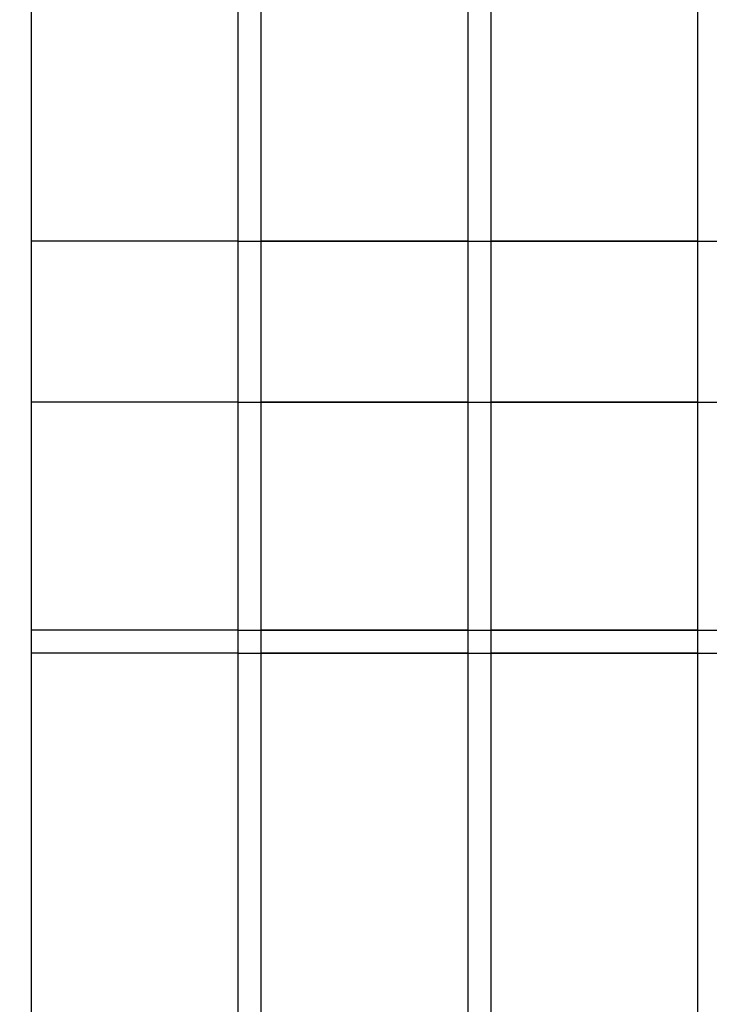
# Model space of a CAD drawing. Header units: inches. Extents: x 1156 to 71303, y -52654 to 51.
# Tile 32 of 217: x 60342 to 60357, y -51267 to -51246. Entities that reach past the tile are written whole.
import ezdxf

# ---------------------------------------------------------------- set-up
doc = ezdxf.new("R2010")
doc.units = ezdxf.units.IN
doc.header["$MEASUREMENT"] = 0
doc.layers.add('AW OGRODZENIA', color=253, linetype='Continuous')

msp = doc.modelspace()

# ---------------------------------------------------------------- linework, layer by layer
at = {"layer": 'AW OGRODZENIA'}
for p, q in [((60346.918, -51250.638), (60342.414, -51250.638)), ((60346.918, -51250.638), (60342.414, -51250.638)), ((60346.918, -51250.638), (60342.414, -51250.638)), ((60346.918, -51250.638), (60342.414, -51250.638)), ((60346.918, -51250.638), (60342.414, -51250.638)), ((60346.918, -51250.638), (60342.414, -51250.638)), ((60346.918, -51250.638), (60342.414, -51250.638)), ((60346.918, -51250.638), (60342.414, -51250.638)), ((60346.918, -51250.638), (60342.414, -51250.638)), ((60346.918, -51250.638), (60342.414, -51250.638)), ((60346.918, -51250.638), (60342.414, -51250.638)), ((60346.918, -51250.638), (60342.414, -51250.638)), ((60346.918, -51250.638), (60342.414, -51250.638)), ((60346.918, -51250.638), (60342.414, -51250.638)), ((60346.918, -51250.638), (60342.414, -51250.638)), ((60346.918, -51250.638), (60342.414, -51250.638)), ((60346.918, -51250.638), (60342.414, -51250.638)), ((60346.918, -51250.638), (60342.414, -51250.638)), ((60346.918, -51250.638), (60342.414, -51250.638)), ((60346.918, -51250.638), (60342.414, -51250.638)), ((60346.918, -51250.638), (60342.414, -51250.638)), ((60346.918, -51250.638), (60342.414, -51250.638)), ((60346.918, -51250.638), (60342.414, -51250.638)), ((60346.918, -51250.638), (60342.414, -51250.638)), ((60346.918, -51250.638), (60342.414, -51250.638)), ((60346.918, -51250.638), (60367.414, -51250.638)), ((60346.918, -51250.638), (60367.414, -51250.638)), ((60346.918, -51250.638), (60367.414, -51250.638)), ((60346.918, -51250.638), (60367.414, -51250.638)), ((60346.918, -51250.638), (60367.414, -51250.638)), ((60346.918, -51250.638), (60367.414, -51250.638)), ((60346.918, -51250.638), (60367.414, -51250.638)), ((60346.918, -51250.638), (60367.414, -51250.638)), ((60346.918, -51250.638), (60367.414, -51250.638)), ((60346.918, -51250.638), (60367.414, -51250.638)), ((60346.918, -51250.638), (60367.414, -51250.638)), ((60346.918, -51250.638), (60367.414, -51250.638)), ((60346.918, -51250.638), (60367.414, -51250.638)), ((60346.918, -51250.638), (60367.414, -51250.638)), ((60346.918, -51250.638), (60367.414, -51250.638)), ((60346.918, -51250.638), (60367.414, -51250.638)), ((60346.918, -51250.638), (60367.414, -51250.638)), ((60346.918, -51250.638), (60367.414, -51250.638)), ((60346.918, -51250.638), (60367.414, -51250.638)), ((60346.918, -51250.638), (60367.414, -51250.638)), ((60346.918, -51250.638), (60367.414, -51250.638)), ((60346.918, -51250.638), (60367.414, -51250.638)), ((60346.918, -51250.638), (60367.414, -51250.638)), ((60346.918, -51250.638), (60367.414, -51250.638)), ((60346.918, -51250.638), (60367.414, -51250.638)), ((60351.918, -51250.638), (60347.414, -51250.638)), ((60351.918, -51250.638), (60347.414, -51250.638)), ((60351.918, -51250.638), (60347.414, -51250.638)), ((60351.918, -51250.638), (60347.414, -51250.638)), ((60351.918, -51250.638), (60347.414, -51250.638)), ((60351.918, -51250.638), (60347.414, -51250.638)), ((60351.918, -51250.638), (60347.414, -51250.638)), ((60351.918, -51250.638), (60347.414, -51250.638)), ((60351.918, -51250.638), (60347.414, -51250.638)), ((60351.918, -51250.638), (60347.414, -51250.638)), ((60351.918, -51250.638), (60347.414, -51250.638)), ((60351.918, -51250.638), (60347.414, -51250.638)), ((60351.918, -51250.638), (60347.414, -51250.638)), ((60351.918, -51250.638), (60347.414, -51250.638)), ((60351.918, -51250.638), (60347.414, -51250.638)), ((60351.918, -51250.638), (60347.414, -51250.638)), ((60351.918, -51250.638), (60347.414, -51250.638)), ((60351.918, -51250.638), (60347.414, -51250.638)), ((60351.918, -51250.638), (60347.414, -51250.638)), ((60351.918, -51250.638), (60347.414, -51250.638)), ((60351.918, -51250.638), (60347.414, -51250.638)), ((60351.918, -51250.638), (60347.414, -51250.638)), ((60351.918, -51250.638), (60347.414, -51250.638)), ((60351.918, -51250.638), (60347.414, -51250.638)), ((60351.918, -51250.638), (60347.414, -51250.638)), ((60351.918, -51250.638), (60347.414, -51250.638)), ((60351.918, -51250.638), (60347.414, -51250.638)), ((60351.918, -51250.638), (60347.414, -51250.638)), ((60351.918, -51250.638), (60347.414, -51250.638)), ((60351.918, -51250.638), (60347.414, -51250.638)), ((60351.918, -51250.638), (60347.414, -51250.638)), ((60351.918, -51250.638), (60347.414, -51250.638)), ((60351.918, -51250.638), (60347.414, -51250.638)), ((60351.918, -51250.638), (60347.414, -51250.638)), ((60351.918, -51250.638), (60347.414, -51250.638)), ((60351.918, -51250.638), (60347.414, -51250.638)), ((60351.918, -51250.638), (60347.414, -51250.638)), ((60351.918, -51250.638), (60347.414, -51250.638)), ((60351.918, -51250.638), (60347.414, -51250.638)), ((60351.918, -51250.638), (60347.414, -51250.638)), ((60351.918, -51250.638), (60347.414, -51250.638)), ((60351.918, -51250.638), (60347.414, -51250.638)), ((60351.918, -51250.638), (60347.414, -51250.638)), ((60351.918, -51250.638), (60347.414, -51250.638)), ((60351.918, -51250.638), (60347.414, -51250.638)), ((60351.918, -51250.638), (60347.414, -51250.638)), ((60351.918, -51250.638), (60347.414, -51250.638)), ((60351.918, -51250.638), (60347.414, -51250.638)), ((60351.918, -51250.638), (60347.414, -51250.638)), ((60351.918, -51250.638), (60347.414, -51250.638)), ((60356.918, -51250.638), (60352.414, -51250.638)), ((60356.918, -51250.638), (60352.414, -51250.638)), ((60356.918, -51250.638), (60352.414, -51250.638)), ((60356.918, -51250.638), (60352.414, -51250.638)), ((60356.918, -51250.638), (60352.414, -51250.638)), ((60356.918, -51250.638), (60352.414, -51250.638)), ((60356.918, -51250.638), (60352.414, -51250.638)), ((60356.918, -51250.638), (60352.414, -51250.638)), ((60356.918, -51250.638), (60352.414, -51250.638)), ((60356.918, -51250.638), (60352.414, -51250.638)), ((60356.918, -51250.638), (60352.414, -51250.638)), ((60356.918, -51250.638), (60352.414, -51250.638)), ((60356.918, -51250.638), (60352.414, -51250.638)), ((60356.918, -51250.638), (60352.414, -51250.638)), ((60356.918, -51250.638), (60352.414, -51250.638)), ((60356.918, -51250.638), (60352.414, -51250.638)), ((60356.918, -51250.638), (60352.414, -51250.638)), ((60356.918, -51250.638), (60352.414, -51250.638)), ((60356.918, -51250.638), (60352.414, -51250.638)), ((60356.918, -51250.638), (60352.414, -51250.638)), ((60356.918, -51250.638), (60352.414, -51250.638)), ((60356.918, -51250.638), (60352.414, -51250.638)), ((60356.918, -51250.638), (60352.414, -51250.638)), ((60356.918, -51250.638), (60352.414, -51250.638)), ((60356.918, -51250.638), (60352.414, -51250.638)), ((60356.918, -51250.638), (60352.414, -51250.638)), ((60356.918, -51250.638), (60352.414, -51250.638)), ((60356.918, -51250.638), (60352.414, -51250.638)), ((60356.918, -51250.638), (60352.414, -51250.638)), ((60356.918, -51250.638), (60352.414, -51250.638)), ((60356.918, -51250.638), (60352.414, -51250.638)), ((60356.918, -51250.638), (60352.414, -51250.638)), ((60356.918, -51250.638), (60352.414, -51250.638)), ((60356.918, -51250.638), (60352.414, -51250.638)), ((60356.918, -51250.638), (60352.414, -51250.638)), ((60356.918, -51250.638), (60352.414, -51250.638)), ((60356.918, -51250.638), (60352.414, -51250.638)), ((60356.918, -51250.638), (60352.414, -51250.638)), ((60356.918, -51250.638), (60352.414, -51250.638)), ((60356.918, -51250.638), (60352.414, -51250.638)), ((60356.918, -51250.638), (60352.414, -51250.638)), ((60356.918, -51250.638), (60352.414, -51250.638)), ((60356.918, -51250.638), (60352.414, -51250.638)), ((60356.918, -51250.638), (60352.414, -51250.638)), ((60356.918, -51250.638), (60352.414, -51250.638)), ((60356.918, -51250.638), (60352.414, -51250.638)), ((60356.918, -51250.638), (60352.414, -51250.638)), ((60356.918, -51250.638), (60352.414, -51250.638)), ((60356.918, -51250.638), (60352.414, -51250.638)), ((60356.918, -51250.638), (60352.414, -51250.638)), ((60346.918, -51254.138), (60342.414, -51254.138)), ((60346.918, -51254.138), (60342.414, -51254.138)), ((60346.918, -51254.138), (60342.414, -51254.138)), ((60346.918, -51254.138), (60342.414, -51254.138)), ((60346.918, -51254.138), (60342.414, -51254.138)), ((60346.918, -51254.138), (60342.414, -51254.138)), ((60346.918, -51254.138), (60342.414, -51254.138)), ((60346.918, -51254.138), (60342.414, -51254.138)), ((60346.918, -51254.138), (60342.414, -51254.138)), ((60346.918, -51254.138), (60342.414, -51254.138)), ((60346.918, -51254.138), (60342.414, -51254.138)), ((60346.918, -51254.138), (60342.414, -51254.138)), ((60346.918, -51254.138), (60342.414, -51254.138)), ((60346.918, -51254.138), (60342.414, -51254.138)), ((60346.918, -51254.138), (60342.414, -51254.138)), ((60346.918, -51254.138), (60342.414, -51254.138)), ((60346.918, -51254.138), (60342.414, -51254.138)), ((60346.918, -51254.138), (60342.414, -51254.138)), ((60346.918, -51254.138), (60342.414, -51254.138)), ((60346.918, -51254.138), (60342.414, -51254.138)), ((60346.918, -51254.138), (60342.414, -51254.138)), ((60346.918, -51254.138), (60342.414, -51254.138)), ((60346.918, -51254.138), (60342.414, -51254.138)), ((60346.918, -51254.138), (60342.414, -51254.138)), ((60346.918, -51254.138), (60342.414, -51254.138)), ((60346.918, -51254.138), (60367.414, -51254.138)), ((60346.918, -51254.138), (60367.414, -51254.138)), ((60346.918, -51254.138), (60367.414, -51254.138)), ((60346.918, -51254.138), (60367.414, -51254.138)), ((60346.918, -51254.138), (60367.414, -51254.138)), ((60346.918, -51254.138), (60367.414, -51254.138)), ((60346.918, -51254.138), (60367.414, -51254.138)), ((60346.918, -51254.138), (60367.414, -51254.138)), ((60346.918, -51254.138), (60367.414, -51254.138)), ((60346.918, -51254.138), (60367.414, -51254.138)), ((60346.918, -51254.138), (60367.414, -51254.138)), ((60346.918, -51254.138), (60367.414, -51254.138)), ((60346.918, -51254.138), (60367.414, -51254.138)), ((60346.918, -51254.138), (60367.414, -51254.138)), ((60346.918, -51254.138), (60367.414, -51254.138)), ((60346.918, -51254.138), (60367.414, -51254.138)), ((60346.918, -51254.138), (60367.414, -51254.138)), ((60346.918, -51254.138), (60367.414, -51254.138)), ((60346.918, -51254.138), (60367.414, -51254.138)), ((60346.918, -51254.138), (60367.414, -51254.138)), ((60346.918, -51254.138), (60367.414, -51254.138)), ((60346.918, -51254.138), (60367.414, -51254.138)), ((60346.918, -51254.138), (60367.414, -51254.138)), ((60346.918, -51254.138), (60367.414, -51254.138)), ((60346.918, -51254.138), (60367.414, -51254.138)), ((60351.918, -51254.138), (60347.414, -51254.138)), ((60351.918, -51254.138), (60347.414, -51254.138)), ((60351.918, -51254.138), (60347.414, -51254.138)), ((60351.918, -51254.138), (60347.414, -51254.138)), ((60351.918, -51254.138), (60347.414, -51254.138)), ((60351.918, -51254.138), (60347.414, -51254.138)), ((60351.918, -51254.138), (60347.414, -51254.138)), ((60351.918, -51254.138), (60347.414, -51254.138)), ((60351.918, -51254.138), (60347.414, -51254.138)), ((60351.918, -51254.138), (60347.414, -51254.138)), ((60351.918, -51254.138), (60347.414, -51254.138)), ((60351.918, -51254.138), (60347.414, -51254.138)), ((60351.918, -51254.138), (60347.414, -51254.138)), ((60351.918, -51254.138), (60347.414, -51254.138)), ((60351.918, -51254.138), (60347.414, -51254.138)), ((60351.918, -51254.138), (60347.414, -51254.138)), ((60351.918, -51254.138), (60347.414, -51254.138)), ((60351.918, -51254.138), (60347.414, -51254.138)), ((60351.918, -51254.138), (60347.414, -51254.138)), ((60351.918, -51254.138), (60347.414, -51254.138)), ((60351.918, -51254.138), (60347.414, -51254.138)), ((60351.918, -51254.138), (60347.414, -51254.138)), ((60351.918, -51254.138), (60347.414, -51254.138)), ((60351.918, -51254.138), (60347.414, -51254.138)), ((60351.918, -51254.138), (60347.414, -51254.138)), ((60351.918, -51254.138), (60347.414, -51254.138)), ((60351.918, -51254.138), (60347.414, -51254.138)), ((60351.918, -51254.138), (60347.414, -51254.138)), ((60351.918, -51254.138), (60347.414, -51254.138)), ((60351.918, -51254.138), (60347.414, -51254.138)), ((60351.918, -51254.138), (60347.414, -51254.138)), ((60351.918, -51254.138), (60347.414, -51254.138)), ((60351.918, -51254.138), (60347.414, -51254.138)), ((60351.918, -51254.138), (60347.414, -51254.138)), ((60351.918, -51254.138), (60347.414, -51254.138)), ((60351.918, -51254.138), (60347.414, -51254.138)), ((60351.918, -51254.138), (60347.414, -51254.138)), ((60351.918, -51254.138), (60347.414, -51254.138)), ((60351.918, -51254.138), (60347.414, -51254.138)), ((60351.918, -51254.138), (60347.414, -51254.138)), ((60351.918, -51254.138), (60347.414, -51254.138)), ((60351.918, -51254.138), (60347.414, -51254.138)), ((60351.918, -51254.138), (60347.414, -51254.138)), ((60351.918, -51254.138), (60347.414, -51254.138)), ((60351.918, -51254.138), (60347.414, -51254.138)), ((60351.918, -51254.138), (60347.414, -51254.138)), ((60351.918, -51254.138), (60347.414, -51254.138)), ((60351.918, -51254.138), (60347.414, -51254.138)), ((60351.918, -51254.138), (60347.414, -51254.138)), ((60351.918, -51254.138), (60347.414, -51254.138)), ((60356.918, -51254.138), (60352.414, -51254.138)), ((60356.918, -51254.138), (60352.414, -51254.138)), ((60356.918, -51254.138), (60352.414, -51254.138)), ((60356.918, -51254.138), (60352.414, -51254.138)), ((60356.918, -51254.138), (60352.414, -51254.138)), ((60356.918, -51254.138), (60352.414, -51254.138)), ((60356.918, -51254.138), (60352.414, -51254.138)), ((60356.918, -51254.138), (60352.414, -51254.138)), ((60356.918, -51254.138), (60352.414, -51254.138)), ((60356.918, -51254.138), (60352.414, -51254.138)), ((60356.918, -51254.138), (60352.414, -51254.138)), ((60356.918, -51254.138), (60352.414, -51254.138)), ((60356.918, -51254.138), (60352.414, -51254.138)), ((60356.918, -51254.138), (60352.414, -51254.138)), ((60356.918, -51254.138), (60352.414, -51254.138)), ((60356.918, -51254.138), (60352.414, -51254.138)), ((60356.918, -51254.138), (60352.414, -51254.138)), ((60356.918, -51254.138), (60352.414, -51254.138)), ((60356.918, -51254.138), (60352.414, -51254.138)), ((60356.918, -51254.138), (60352.414, -51254.138)), ((60356.918, -51254.138), (60352.414, -51254.138)), ((60356.918, -51254.138), (60352.414, -51254.138)), ((60356.918, -51254.138), (60352.414, -51254.138)), ((60356.918, -51254.138), (60352.414, -51254.138)), ((60356.918, -51254.138), (60352.414, -51254.138)), ((60356.918, -51254.138), (60352.414, -51254.138)), ((60356.918, -51254.138), (60352.414, -51254.138)), ((60356.918, -51254.138), (60352.414, -51254.138)), ((60356.918, -51254.138), (60352.414, -51254.138)), ((60356.918, -51254.138), (60352.414, -51254.138)), ((60356.918, -51254.138), (60352.414, -51254.138)), ((60356.918, -51254.138), (60352.414, -51254.138)), ((60356.918, -51254.138), (60352.414, -51254.138)), ((60356.918, -51254.138), (60352.414, -51254.138)), ((60356.918, -51254.138), (60352.414, -51254.138)), ((60356.918, -51254.138), (60352.414, -51254.138)), ((60356.918, -51254.138), (60352.414, -51254.138)), ((60356.918, -51254.138), (60352.414, -51254.138)), ((60356.918, -51254.138), (60352.414, -51254.138)), ((60356.918, -51254.138), (60352.414, -51254.138)), ((60356.918, -51254.138), (60352.414, -51254.138)), ((60356.918, -51254.138), (60352.414, -51254.138)), ((60356.918, -51254.138), (60352.414, -51254.138)), ((60356.918, -51254.138), (60352.414, -51254.138)), ((60356.918, -51254.138), (60352.414, -51254.138)), ((60356.918, -51254.138), (60352.414, -51254.138)), ((60356.918, -51254.138), (60352.414, -51254.138)), ((60356.918, -51254.138), (60352.414, -51254.138)), ((60356.918, -51254.138), (60352.414, -51254.138)), ((60356.918, -51254.138), (60352.414, -51254.138)), ((60346.918, -51259.099), (60342.414, -51259.099)), ((60346.918, -51259.099), (60342.414, -51259.099)), ((60346.918, -51259.099), (60342.414, -51259.099)), ((60346.918, -51259.099), (60342.414, -51259.099)), ((60346.918, -51259.099), (60342.414, -51259.099)), ((60346.918, -51259.099), (60342.414, -51259.099)), ((60346.918, -51259.099), (60342.414, -51259.099)), ((60346.918, -51259.099), (60342.414, -51259.099)), ((60346.918, -51259.099), (60342.414, -51259.099)), ((60346.918, -51259.099), (60342.414, -51259.099)), ((60346.918, -51259.099), (60342.414, -51259.099)), ((60346.918, -51259.099), (60342.414, -51259.099)), ((60346.918, -51259.099), (60342.414, -51259.099)), ((60346.918, -51259.099), (60342.414, -51259.099)), ((60346.918, -51259.099), (60342.414, -51259.099)), ((60346.918, -51259.099), (60342.414, -51259.099)), ((60346.918, -51259.099), (60342.414, -51259.099)), ((60346.918, -51259.099), (60342.414, -51259.099)), ((60346.918, -51259.099), (60342.414, -51259.099)), ((60346.918, -51259.099), (60342.414, -51259.099)), ((60346.918, -51259.099), (60342.414, -51259.099)), ((60346.918, -51259.099), (60342.414, -51259.099)), ((60346.918, -51259.099), (60342.414, -51259.099)), ((60346.918, -51259.099), (60342.414, -51259.099)), ((60346.918, -51259.099), (60342.414, -51259.099)), ((60346.918, -51259.099), (60367.414, -51259.099)), ((60346.918, -51259.099), (60367.414, -51259.099)), ((60346.918, -51259.099), (60367.414, -51259.099)), ((60346.918, -51259.099), (60367.414, -51259.099)), ((60346.918, -51259.099), (60367.414, -51259.099)), ((60346.918, -51259.099), (60367.414, -51259.099)), ((60346.918, -51259.099), (60367.414, -51259.099)), ((60346.918, -51259.099), (60367.414, -51259.099)), ((60346.918, -51259.099), (60367.414, -51259.099)), ((60346.918, -51259.099), (60367.414, -51259.099)), ((60346.918, -51259.099), (60367.414, -51259.099)), ((60346.918, -51259.099), (60367.414, -51259.099)), ((60346.918, -51259.099), (60367.414, -51259.099)), ((60346.918, -51259.099), (60367.414, -51259.099)), ((60346.918, -51259.099), (60367.414, -51259.099)), ((60346.918, -51259.099), (60367.414, -51259.099)), ((60346.918, -51259.099), (60367.414, -51259.099)), ((60346.918, -51259.099), (60367.414, -51259.099)), ((60346.918, -51259.099), (60367.414, -51259.099)), ((60346.918, -51259.099), (60367.414, -51259.099)), ((60346.918, -51259.099), (60367.414, -51259.099)), ((60346.918, -51259.099), (60367.414, -51259.099)), ((60346.918, -51259.099), (60367.414, -51259.099)), ((60346.918, -51259.099), (60367.414, -51259.099)), ((60346.918, -51259.099), (60367.414, -51259.099)), ((60351.918, -51259.099), (60347.414, -51259.099)), ((60351.918, -51259.099), (60347.414, -51259.099)), ((60351.918, -51259.099), (60347.414, -51259.099)), ((60351.918, -51259.099), (60347.414, -51259.099)), ((60351.918, -51259.099), (60347.414, -51259.099)), ((60351.918, -51259.099), (60347.414, -51259.099)), ((60351.918, -51259.099), (60347.414, -51259.099)), ((60351.918, -51259.099), (60347.414, -51259.099)), ((60351.918, -51259.099), (60347.414, -51259.099)), ((60351.918, -51259.099), (60347.414, -51259.099)), ((60351.918, -51259.099), (60347.414, -51259.099)), ((60351.918, -51259.099), (60347.414, -51259.099)), ((60351.918, -51259.099), (60347.414, -51259.099)), ((60351.918, -51259.099), (60347.414, -51259.099)), ((60351.918, -51259.099), (60347.414, -51259.099)), ((60351.918, -51259.099), (60347.414, -51259.099)), ((60351.918, -51259.099), (60347.414, -51259.099)), ((60351.918, -51259.099), (60347.414, -51259.099)), ((60351.918, -51259.099), (60347.414, -51259.099)), ((60351.918, -51259.099), (60347.414, -51259.099)), ((60351.918, -51259.099), (60347.414, -51259.099)), ((60351.918, -51259.099), (60347.414, -51259.099)), ((60351.918, -51259.099), (60347.414, -51259.099)), ((60351.918, -51259.099), (60347.414, -51259.099)), ((60351.918, -51259.099), (60347.414, -51259.099)), ((60351.918, -51259.099), (60347.414, -51259.099)), ((60351.918, -51259.099), (60347.414, -51259.099)), ((60351.918, -51259.099), (60347.414, -51259.099)), ((60351.918, -51259.099), (60347.414, -51259.099)), ((60351.918, -51259.099), (60347.414, -51259.099)), ((60351.918, -51259.099), (60347.414, -51259.099)), ((60351.918, -51259.099), (60347.414, -51259.099)), ((60351.918, -51259.099), (60347.414, -51259.099)), ((60351.918, -51259.099), (60347.414, -51259.099)), ((60351.918, -51259.099), (60347.414, -51259.099)), ((60351.918, -51259.099), (60347.414, -51259.099)), ((60351.918, -51259.099), (60347.414, -51259.099)), ((60351.918, -51259.099), (60347.414, -51259.099)), ((60351.918, -51259.099), (60347.414, -51259.099)), ((60351.918, -51259.099), (60347.414, -51259.099)), ((60351.918, -51259.099), (60347.414, -51259.099)), ((60351.918, -51259.099), (60347.414, -51259.099)), ((60351.918, -51259.099), (60347.414, -51259.099)), ((60351.918, -51259.099), (60347.414, -51259.099)), ((60351.918, -51259.099), (60347.414, -51259.099)), ((60351.918, -51259.099), (60347.414, -51259.099)), ((60351.918, -51259.099), (60347.414, -51259.099)), ((60351.918, -51259.099), (60347.414, -51259.099)), ((60351.918, -51259.099), (60347.414, -51259.099)), ((60351.918, -51259.099), (60347.414, -51259.099)), ((60356.918, -51259.099), (60352.414, -51259.099)), ((60356.918, -51259.099), (60352.414, -51259.099)), ((60356.918, -51259.099), (60352.414, -51259.099)), ((60356.918, -51259.099), (60352.414, -51259.099)), ((60356.918, -51259.099), (60352.414, -51259.099)), ((60356.918, -51259.099), (60352.414, -51259.099)), ((60356.918, -51259.099), (60352.414, -51259.099)), ((60356.918, -51259.099), (60352.414, -51259.099)), ((60356.918, -51259.099), (60352.414, -51259.099)), ((60356.918, -51259.099), (60352.414, -51259.099)), ((60356.918, -51259.099), (60352.414, -51259.099)), ((60356.918, -51259.099), (60352.414, -51259.099)), ((60356.918, -51259.099), (60352.414, -51259.099)), ((60356.918, -51259.099), (60352.414, -51259.099)), ((60356.918, -51259.099), (60352.414, -51259.099)), ((60356.918, -51259.099), (60352.414, -51259.099)), ((60356.918, -51259.099), (60352.414, -51259.099)), ((60356.918, -51259.099), (60352.414, -51259.099)), ((60356.918, -51259.099), (60352.414, -51259.099)), ((60356.918, -51259.099), (60352.414, -51259.099)), ((60356.918, -51259.099), (60352.414, -51259.099)), ((60356.918, -51259.099), (60352.414, -51259.099)), ((60356.918, -51259.099), (60352.414, -51259.099)), ((60356.918, -51259.099), (60352.414, -51259.099)), ((60356.918, -51259.099), (60352.414, -51259.099)), ((60356.918, -51259.099), (60352.414, -51259.099)), ((60356.918, -51259.099), (60352.414, -51259.099)), ((60356.918, -51259.099), (60352.414, -51259.099)), ((60356.918, -51259.099), (60352.414, -51259.099)), ((60356.918, -51259.099), (60352.414, -51259.099)), ((60356.918, -51259.099), (60352.414, -51259.099)), ((60356.918, -51259.099), (60352.414, -51259.099)), ((60356.918, -51259.099), (60352.414, -51259.099)), ((60356.918, -51259.099), (60352.414, -51259.099)), ((60356.918, -51259.099), (60352.414, -51259.099)), ((60356.918, -51259.099), (60352.414, -51259.099)), ((60356.918, -51259.099), (60352.414, -51259.099)), ((60356.918, -51259.099), (60352.414, -51259.099)), ((60356.918, -51259.099), (60352.414, -51259.099)), ((60356.918, -51259.099), (60352.414, -51259.099)), ((60356.918, -51259.099), (60352.414, -51259.099)), ((60356.918, -51259.099), (60352.414, -51259.099)), ((60356.918, -51259.099), (60352.414, -51259.099)), ((60356.918, -51259.099), (60352.414, -51259.099)), ((60356.918, -51259.099), (60352.414, -51259.099)), ((60356.918, -51259.099), (60352.414, -51259.099)), ((60356.918, -51259.099), (60352.414, -51259.099)), ((60356.918, -51259.099), (60352.414, -51259.099)), ((60356.918, -51259.099), (60352.414, -51259.099)), ((60356.918, -51259.099), (60352.414, -51259.099)), ((60346.918, -51259.599), (60342.414, -51259.599)), ((60346.918, -51259.599), (60342.414, -51259.599)), ((60346.918, -51259.599), (60342.414, -51259.599)), ((60346.918, -51259.599), (60342.414, -51259.599)), ((60346.918, -51259.599), (60342.414, -51259.599)), ((60346.918, -51259.599), (60342.414, -51259.599)), ((60346.918, -51259.599), (60342.414, -51259.599)), ((60346.918, -51259.599), (60342.414, -51259.599)), ((60346.918, -51259.599), (60342.414, -51259.599)), ((60346.918, -51259.599), (60342.414, -51259.599)), ((60346.918, -51259.599), (60342.414, -51259.599)), ((60346.918, -51259.599), (60342.414, -51259.599)), ((60346.918, -51259.599), (60342.414, -51259.599)), ((60346.918, -51259.599), (60342.414, -51259.599)), ((60346.918, -51259.599), (60342.414, -51259.599)), ((60346.918, -51259.599), (60342.414, -51259.599)), ((60346.918, -51259.599), (60342.414, -51259.599)), ((60346.918, -51259.599), (60342.414, -51259.599)), ((60346.918, -51259.599), (60342.414, -51259.599)), ((60346.918, -51259.599), (60342.414, -51259.599)), ((60346.918, -51259.599), (60342.414, -51259.599)), ((60346.918, -51259.599), (60342.414, -51259.599)), ((60346.918, -51259.599), (60342.414, -51259.599)), ((60346.918, -51259.599), (60342.414, -51259.599)), ((60346.918, -51259.599), (60342.414, -51259.599)), ((60346.918, -51259.599), (60367.414, -51259.599)), ((60346.918, -51259.599), (60367.414, -51259.599)), ((60346.918, -51259.599), (60367.414, -51259.599)), ((60346.918, -51259.599), (60367.414, -51259.599)), ((60346.918, -51259.599), (60367.414, -51259.599)), ((60346.918, -51259.599), (60367.414, -51259.599)), ((60346.918, -51259.599), (60367.414, -51259.599)), ((60346.918, -51259.599), (60367.414, -51259.599)), ((60346.918, -51259.599), (60367.414, -51259.599)), ((60346.918, -51259.599), (60367.414, -51259.599)), ((60346.918, -51259.599), (60367.414, -51259.599)), ((60346.918, -51259.599), (60367.414, -51259.599)), ((60346.918, -51259.599), (60367.414, -51259.599)), ((60346.918, -51259.599), (60367.414, -51259.599)), ((60346.918, -51259.599), (60367.414, -51259.599)), ((60346.918, -51259.599), (60367.414, -51259.599)), ((60346.918, -51259.599), (60367.414, -51259.599)), ((60346.918, -51259.599), (60367.414, -51259.599)), ((60346.918, -51259.599), (60367.414, -51259.599)), ((60346.918, -51259.599), (60367.414, -51259.599)), ((60346.918, -51259.599), (60367.414, -51259.599)), ((60346.918, -51259.599), (60367.414, -51259.599)), ((60346.918, -51259.599), (60367.414, -51259.599)), ((60346.918, -51259.599), (60367.414, -51259.599)), ((60346.918, -51259.599), (60367.414, -51259.599)), ((60351.918, -51259.599), (60347.414, -51259.599)), ((60351.918, -51259.599), (60347.414, -51259.599)), ((60351.918, -51259.599), (60347.414, -51259.599)), ((60351.918, -51259.599), (60347.414, -51259.599)), ((60351.918, -51259.599), (60347.414, -51259.599)), ((60351.918, -51259.599), (60347.414, -51259.599)), ((60351.918, -51259.599), (60347.414, -51259.599)), ((60351.918, -51259.599), (60347.414, -51259.599)), ((60351.918, -51259.599), (60347.414, -51259.599)), ((60351.918, -51259.599), (60347.414, -51259.599)), ((60351.918, -51259.599), (60347.414, -51259.599)), ((60351.918, -51259.599), (60347.414, -51259.599)), ((60351.918, -51259.599), (60347.414, -51259.599)), ((60351.918, -51259.599), (60347.414, -51259.599)), ((60351.918, -51259.599), (60347.414, -51259.599)), ((60351.918, -51259.599), (60347.414, -51259.599)), ((60351.918, -51259.599), (60347.414, -51259.599)), ((60351.918, -51259.599), (60347.414, -51259.599)), ((60351.918, -51259.599), (60347.414, -51259.599)), ((60351.918, -51259.599), (60347.414, -51259.599)), ((60351.918, -51259.599), (60347.414, -51259.599)), ((60351.918, -51259.599), (60347.414, -51259.599)), ((60351.918, -51259.599), (60347.414, -51259.599)), ((60351.918, -51259.599), (60347.414, -51259.599)), ((60351.918, -51259.599), (60347.414, -51259.599)), ((60351.918, -51259.599), (60347.414, -51259.599)), ((60351.918, -51259.599), (60347.414, -51259.599)), ((60351.918, -51259.599), (60347.414, -51259.599)), ((60351.918, -51259.599), (60347.414, -51259.599)), ((60351.918, -51259.599), (60347.414, -51259.599)), ((60351.918, -51259.599), (60347.414, -51259.599)), ((60351.918, -51259.599), (60347.414, -51259.599)), ((60351.918, -51259.599), (60347.414, -51259.599)), ((60351.918, -51259.599), (60347.414, -51259.599)), ((60351.918, -51259.599), (60347.414, -51259.599)), ((60351.918, -51259.599), (60347.414, -51259.599)), ((60351.918, -51259.599), (60347.414, -51259.599)), ((60351.918, -51259.599), (60347.414, -51259.599)), ((60351.918, -51259.599), (60347.414, -51259.599)), ((60351.918, -51259.599), (60347.414, -51259.599)), ((60351.918, -51259.599), (60347.414, -51259.599)), ((60351.918, -51259.599), (60347.414, -51259.599)), ((60351.918, -51259.599), (60347.414, -51259.599)), ((60351.918, -51259.599), (60347.414, -51259.599)), ((60351.918, -51259.599), (60347.414, -51259.599)), ((60351.918, -51259.599), (60347.414, -51259.599)), ((60351.918, -51259.599), (60347.414, -51259.599)), ((60351.918, -51259.599), (60347.414, -51259.599)), ((60351.918, -51259.599), (60347.414, -51259.599)), ((60351.918, -51259.599), (60347.414, -51259.599)), ((60356.918, -51259.599), (60352.414, -51259.599)), ((60356.918, -51259.599), (60352.414, -51259.599)), ((60356.918, -51259.599), (60352.414, -51259.599)), ((60356.918, -51259.599), (60352.414, -51259.599)), ((60356.918, -51259.599), (60352.414, -51259.599)), ((60356.918, -51259.599), (60352.414, -51259.599)), ((60356.918, -51259.599), (60352.414, -51259.599)), ((60356.918, -51259.599), (60352.414, -51259.599)), ((60356.918, -51259.599), (60352.414, -51259.599)), ((60356.918, -51259.599), (60352.414, -51259.599)), ((60356.918, -51259.599), (60352.414, -51259.599)), ((60356.918, -51259.599), (60352.414, -51259.599)), ((60356.918, -51259.599), (60352.414, -51259.599)), ((60356.918, -51259.599), (60352.414, -51259.599)), ((60356.918, -51259.599), (60352.414, -51259.599)), ((60356.918, -51259.599), (60352.414, -51259.599)), ((60356.918, -51259.599), (60352.414, -51259.599)), ((60356.918, -51259.599), (60352.414, -51259.599)), ((60356.918, -51259.599), (60352.414, -51259.599)), ((60356.918, -51259.599), (60352.414, -51259.599)), ((60356.918, -51259.599), (60352.414, -51259.599)), ((60356.918, -51259.599), (60352.414, -51259.599)), ((60356.918, -51259.599), (60352.414, -51259.599)), ((60356.918, -51259.599), (60352.414, -51259.599)), ((60356.918, -51259.599), (60352.414, -51259.599)), ((60356.918, -51259.599), (60352.414, -51259.599)), ((60356.918, -51259.599), (60352.414, -51259.599)), ((60356.918, -51259.599), (60352.414, -51259.599)), ((60356.918, -51259.599), (60352.414, -51259.599)), ((60356.918, -51259.599), (60352.414, -51259.599)), ((60356.918, -51259.599), (60352.414, -51259.599)), ((60356.918, -51259.599), (60352.414, -51259.599)), ((60356.918, -51259.599), (60352.414, -51259.599)), ((60356.918, -51259.599), (60352.414, -51259.599)), ((60356.918, -51259.599), (60352.414, -51259.599)), ((60356.918, -51259.599), (60352.414, -51259.599)), ((60356.918, -51259.599), (60352.414, -51259.599)), ((60356.918, -51259.599), (60352.414, -51259.599)), ((60356.918, -51259.599), (60352.414, -51259.599)), ((60356.918, -51259.599), (60352.414, -51259.599)), ((60356.918, -51259.599), (60352.414, -51259.599)), ((60356.918, -51259.599), (60352.414, -51259.599)), ((60356.918, -51259.599), (60352.414, -51259.599)), ((60356.918, -51259.599), (60352.414, -51259.599)), ((60356.918, -51259.599), (60352.414, -51259.599)), ((60356.918, -51259.599), (60352.414, -51259.599)), ((60356.918, -51259.599), (60352.414, -51259.599)), ((60356.918, -51259.599), (60352.414, -51259.599)), ((60356.918, -51259.599), (60352.414, -51259.599)), ((60356.918, -51259.599), (60352.414, -51259.599))]:
    msp.add_line(p, q, dxfattribs=at)
for points in [[(60341.918, -51139.638), (60342.414, -51139.638), (60342.414, -51276.638), (60341.918, -51276.638)], [(60346.918, -51139.638), (60347.414, -51139.638), (60347.414, -51276.638), (60346.918, -51276.638)], [(60346.918, -51139.638), (60347.414, -51139.638), (60347.414, -51276.638), (60346.918, -51276.638)], [(60351.918, -51139.638), (60352.414, -51139.638), (60352.414, -51276.638), (60351.918, -51276.638)], [(60351.918, -51139.638), (60352.414, -51139.638), (60352.414, -51276.638), (60351.918, -51276.638)], [(60356.918, -51139.638), (60357.414, -51139.638), (60357.414, -51276.638), (60356.918, -51276.638)], [(60356.918, -51139.638), (60357.414, -51139.638), (60357.414, -51276.638), (60356.918, -51276.638)]]:
    msp.add_lwpolyline(points, close=True, dxfattribs=at)

doc.saveas('drawing.dxf')
